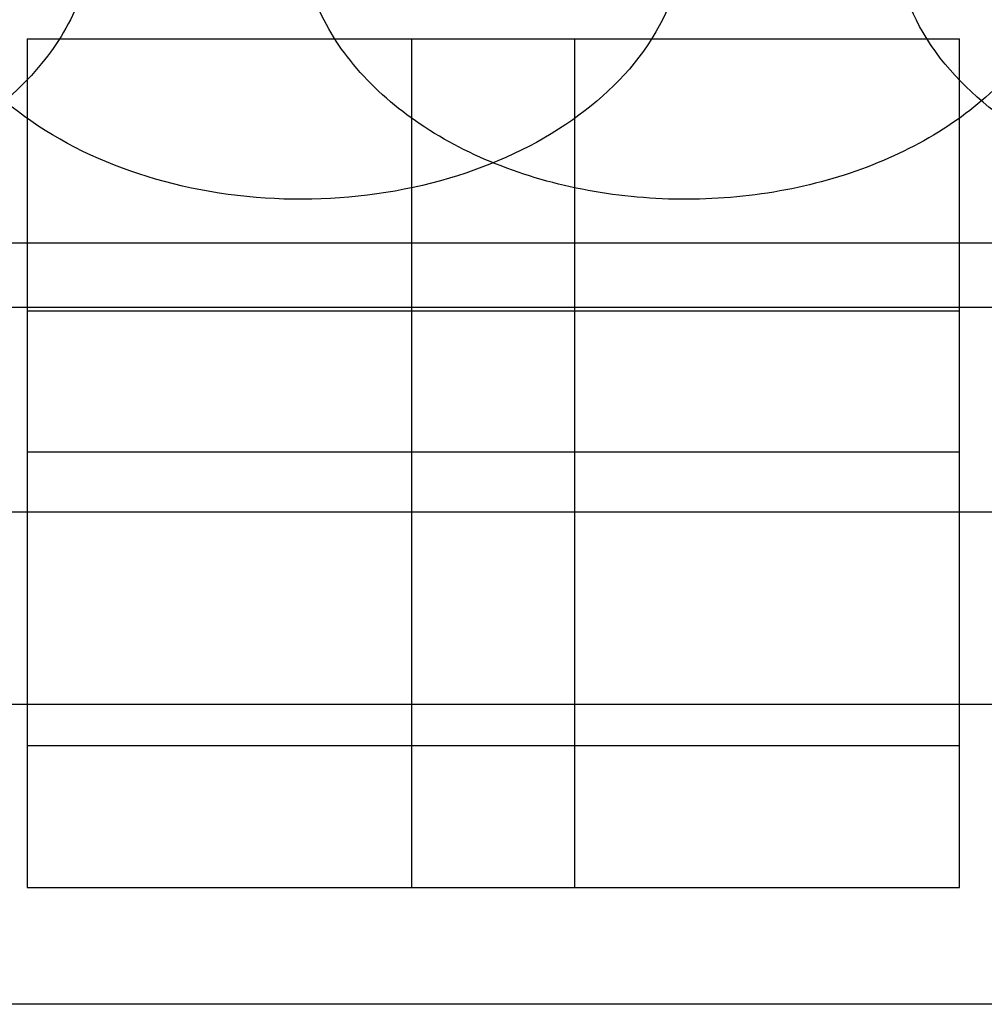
# Model space of a CAD drawing. Header units: millimetres. Extents: x 26 to 199, y 39 to 272.
# Tile 22 of 29: x 128.29 to 133.31, y 246.34 to 251.46. Entities that reach past the tile are written whole.
import ezdxf

# ---------------------------------------------------------------- set-up
doc = ezdxf.new("R2010")
doc.units = ezdxf.units.MM
doc.header["$LTSCALE"] = 20.161232
doc.layers.get('0').update_dxf_attribs({"linetype": 'CONTINUOUS'})

msp = doc.modelspace()

# ---------------------------------------------------------------- linework, layer by layer
at = {"color": 7, "linetype": 'Continuous'}
for p, q in [((128.3291, 251.3641), (128.3291, 246.9518)), ((128.3291, 251.3641), (133.1791, 251.3641)), ((130.3291, 251.3641), (130.3291, 246.9518)), ((131.1791, 246.9518), (131.1791, 251.3641)), ((133.1791, 246.9518), (133.1791, 251.3641)), ((122.1341, 250.3035), (152.6141, 250.3035)), ((73.3341, 249.9686), (144.4541, 249.9686)), ((128.3291, 249.9499), (133.1791, 249.9499)), ((133.1791, 249.2145), (128.3291, 249.2145)), ((179.8741, 248.9023), (44.8741, 248.9023)), ((180.0277, 247.9023), (69.7205, 247.9023)), ((133.1791, 247.6872), (128.3291, 247.6872)), ((128.3291, 246.9518), (133.1791, 246.9518)), ((152.6141, 246.3437), (73.3341, 246.3437))]:
    msp.add_line(p, q, dxfattribs=at)
for points, knots in [([(128.6741, 251.944), (128.6741, 251.8195), (128.6242, 251.5609), (128.413, 251.2129), (128.0878, 250.9212), (127.6726, 250.7005), (127.1941, 250.5621), (126.682, 250.5141), (126.1694, 250.5593), (125.6885, 250.6952), (125.2688, 250.9151), (124.9387, 251.2081), (124.7245, 251.5587), (124.6741, 251.8191), (124.6741, 251.944)], [0, 0, 0, 0, 0.069294, 0.142826, 0.222937, 0.309695, 0.402588, 0.49855, 0.594484, 0.687565, 0.775102, 0.85617, 0.930449, 1, 1, 1, 1]), ([(131.7541, 251.944), (131.7541, 251.7555), (131.6315, 251.3529), (131.167, 250.8942), (130.5159, 250.5988), (129.762, 250.495), (129.0059, 250.5948), (128.3493, 250.8882), (127.8785, 251.3483), (127.7541, 251.7545), (127.7541, 251.944)], [0, 0, 0, 0, 0.105333, 0.222388, 0.354769, 0.498567, 0.642366, 0.775679, 0.894094, 1, 1, 1, 1]), ([(133.7541, 251.944), (133.7541, 251.8195), (133.7042, 251.5609), (133.493, 251.2129), (133.1678, 250.9212), (132.7526, 250.7005), (132.2741, 250.5621), (131.762, 250.5141), (131.2494, 250.5593), (130.7685, 250.6952), (130.3488, 250.9151), (130.0187, 251.2081), (129.8045, 251.5587), (129.7541, 251.8191), (129.7541, 251.944)], [0, 0, 0, 0, 0.069294, 0.142826, 0.222937, 0.309695, 0.402588, 0.49855, 0.594484, 0.687565, 0.775102, 0.85617, 0.930449, 1, 1, 1, 1]), ([(136.8341, 251.944), (136.8341, 251.7555), (136.7115, 251.3529), (136.247, 250.8942), (135.5959, 250.5988), (134.842, 250.495), (134.0859, 250.5948), (133.4293, 250.8882), (132.9585, 251.3483), (132.8341, 251.7545), (132.8341, 251.944)], [0, 0, 0, 0, 0.105333, 0.222388, 0.354769, 0.498567, 0.642366, 0.775679, 0.894094, 1, 1, 1, 1])]:
    msp.add_open_spline(points, degree=3, knots=knots, dxfattribs=at)

doc.saveas('drawing.dxf')
